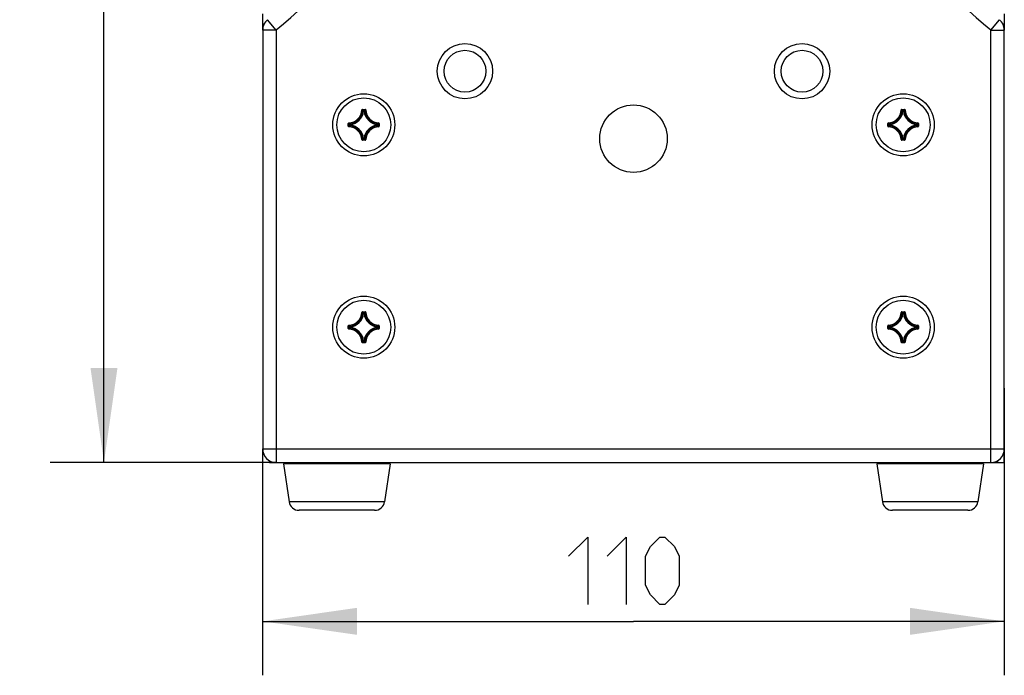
# Model space of a CAD drawing. Header units: millimetres. Extents: x 0 to 420, y 0 to 297.
# Tile 45 of 50: x 334 to 371, y 178 to 202. Entities that reach past the tile are written whole.
import ezdxf

# ---------------------------------------------------------------- set-up
doc = ezdxf.new("R2010")
doc.units = ezdxf.units.MM
doc.header["$LTSCALE"] = 23.1
doc.layers.get('0').update_dxf_attribs({"linetype": 'CONTINUOUS'})
doc.layers.add('AXES', color=7, linetype='CONTINUOUS')
doc.layers.add('DIM_PILOTEES', color=7, linetype='CONTINUOUS')
doc.styles.get("Standard").update_dxf_attribs({"font": 'txt', "width": 0.7})
doc.dimstyles.new('DIMSTYLE_6', dxfattribs={"dimtxt": 2.5, "dimasz": 3.5, "dimexe": 2, "dimexo": 0, "dimtad": 1, "dimlfac": 4, "dimdsep": 46, "dimtxsty": 'Standard', "dimblk": '_FILLED', "dimblk1": '_FILLED', "dimblk2": '_FILLED', "dimcen": 0.09, "dimazin": 2, "dimtp": 0.5, "dimtm": 0.5, "dimtfac": 1, "dimtofl": 0, "dimtmove": 0, "dimatfit": 3, "dimldrblk": '_FILLED', "dimfxl": 0, "dimtolj": 1, "dimarcsym": 0})
doc.dimstyles.new('DIMSTYLE_7', dxfattribs={"dimtxt": 2.5, "dimasz": 3.5, "dimexe": 2, "dimexo": 0, "dimtad": 1, "dimlfac": 4, "dimdsep": 46, "dimtxsty": 'Standard', "dimblk": '_FILLED', "dimblk1": '_FILLED', "dimblk2": '_FILLED', "dimcen": 0.09, "dimazin": 2, "dimtp": 0.3, "dimtm": 0.3, "dimtfac": 1, "dimtofl": 0, "dimtmove": 0, "dimatfit": 3, "dimldrblk": '_FILLED', "dimfxl": 0, "dimtolj": 1, "dimarcsym": 0})

# ---------------------------------------------------------------- blocks, each defined once
blk = doc.blocks.new('_FILLED')
at = {"color": 0, "linetype": 'ByBlock'}
blk.add_solid([(0, 0), (-1, 0.143), (-1, -0.143)], dxfattribs=at)
blk = doc.blocks.new('*D8')
at = {"layer": 'DIM_PILOTEES', "color": 2, "linetype": 'Continuous'}
for p, q in [((357.229, 225.248), (335.595, 225.248)), ((337.595, 225.248), (337.595, 205.498)), ((337.595, 185.748), (337.595, 205.498)), ((343.979, 185.748), (335.595, 185.748))]:
    blk.add_line(p, q, dxfattribs=at)
at = {"layer": 'DIM_PILOTEES', "color": 2, "linetype": 'Continuous', "xscale": 3.5, "yscale": 3.5, "zscale": 3.5}
for p, rotation in [((337.595, 225.248), 90), ((337.595, 185.748), 270)]:
    blk.add_blockref('_FILLED', p, dxfattribs=dict(at, rotation=rotation))
at = {"layer": 'DIM_PILOTEES', "color": 2, "linetype": 'Continuous', "insert": (334.47, 205.765), "char_height": 2.5, "width": 7.76786, "attachment_point": 2, "rotation": 90, "line_spacing_factor": 0.9}
blk.add_mtext('{\\ftxt;\\W0.0001;\\H0.0001;\\~}{\\ftxt;\\W2.0714285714;\\H2.5; }{\\ftxt;\\W0.0001;\\H0.0001;\\~}', dxfattribs=at)
blk = doc.blocks.new('*D9')
at = {"layer": 'DIM_PILOTEES', "color": 2, "linetype": 'Continuous'}
for p, q in [((370.979, 188.498), (370.979, 177.858)), ((343.479, 186.248), (343.479, 177.858)), ((343.479, 179.858), (357.229, 179.858)), ((370.979, 179.858), (357.229, 179.858))]:
    blk.add_line(p, q, dxfattribs=at)
at = {"layer": 'DIM_PILOTEES', "color": 2, "linetype": 'Continuous', "xscale": 3.5, "yscale": 3.5, "zscale": 3.5, "rotation": 180}
blk.add_blockref('_FILLED', (343.479, 179.858), dxfattribs=at)
at = {"layer": 'DIM_PILOTEES', "color": 2, "linetype": 'Continuous', "xscale": 3.5, "yscale": 3.5, "zscale": 3.5}
blk.add_blockref('_FILLED', (370.979, 179.858), dxfattribs=at)
at = {"layer": 'DIM_PILOTEES', "color": 2, "linetype": 'Continuous', "insert": (357.229, 182.983), "char_height": 2.5, "width": 7.23214, "attachment_point": 2, "line_spacing_factor": 0.9}
blk.add_mtext('{\\ftxt;\\W0.0001;\\H0.0001;\\~}{\\ftxt;\\W1.9285714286;\\H2.5; }{\\ftxt;\\W0.0001;\\H0.0001;\\~}', dxfattribs=at)

msp = doc.modelspace()

# ---------------------------------------------------------------- linework, layer by layer
at = {"color": 3, "linetype": 'Continuous'}
for p, q in [((343.4794, 201.7743), (343.4794, 202.3726)), ((370.9794, 202.3726), (370.9794, 201.7743))]:
    msp.add_line(p, q, dxfattribs=at)
at = {"color": 7, "linetype": 'Continuous'}
for p, q in [((343.9794, 201.7743), (343.6564, 202.156)), ((370.4794, 201.7743), (370.8024, 202.156)), ((343.9794, 201.7743), (343.4794, 201.7743)), ((343.4794, 201.7743), (343.4794, 186.2476)), ((343.9794, 201.7743), (343.9794, 185.7476)), ((370.4794, 201.7743), (370.9794, 201.7743)), ((370.4794, 185.7476), (370.4794, 201.7743)), ((370.9794, 185.7476), (370.9794, 201.7743)), ((347.1553, 198.8098), (347.1677, 198.8094)), ((347.1802, 198.834), (347.2786, 198.834)), ((347.1802, 198.834), (347.1802, 198.8216)), ((347.1802, 198.8216), (347.2786, 198.8216)), ((347.1941, 198.7823), (347.207, 198.7686)), ((347.1941, 198.7823), (347.207, 198.7686)), ((347.2193, 198.7674), (347.207, 198.7686)), ((347.2156, 198.784), (347.2193, 198.7798)), ((347.2193, 198.7798), (347.2395, 198.7798)), ((347.2193, 198.7674), (347.2193, 198.7798)), ((347.2194, 198.7674), (347.2394, 198.7674)), ((347.2432, 198.784), (347.2395, 198.7798)), ((347.2395, 198.7674), (347.2395, 198.7798)), ((347.2395, 198.7674), (347.2518, 198.7686)), ((347.2647, 198.7823), (347.2518, 198.7686)), ((347.2647, 198.7823), (347.2518, 198.7686)), ((347.2786, 198.834), (347.2786, 198.8216)), ((347.3035, 198.8098), (347.2911, 198.8094)), ((367.1553, 198.8098), (367.1677, 198.8094)), ((367.1802, 198.834), (367.2786, 198.834)), ((367.1802, 198.834), (367.1802, 198.8216)), ((367.1802, 198.8216), (367.2786, 198.8216)), ((367.1941, 198.7823), (367.207, 198.7686)), ((367.1941, 198.7823), (367.207, 198.7686)), ((367.2193, 198.7674), (367.207, 198.7686)), ((367.2156, 198.784), (367.2193, 198.7798)), ((367.2193, 198.7798), (367.2395, 198.7798)), ((367.2193, 198.7674), (367.2193, 198.7798)), ((367.2194, 198.7674), (367.2394, 198.7674)), ((367.2432, 198.784), (367.2395, 198.7798)), ((367.2395, 198.7674), (367.2395, 198.7798)), ((367.2395, 198.7674), (367.2518, 198.7686)), ((367.2647, 198.7823), (367.2518, 198.7686)), ((367.2647, 198.7823), (367.2518, 198.7686)), ((367.2786, 198.834), (367.2786, 198.8216)), ((367.3035, 198.8098), (367.2911, 198.8094)), ((346.6554, 198.3093), (346.6679, 198.3093)), ((346.6554, 198.2108), (346.6554, 198.3093)), ((346.6679, 198.2108), (346.6679, 198.3093)), ((346.6797, 198.3342), (346.68, 198.3217)), ((346.7055, 198.2739), (346.7096, 198.2701)), ((346.7055, 198.2462), (346.7096, 198.25)), ((346.7072, 198.2953), (346.7209, 198.2825)), ((346.7072, 198.2953), (346.7209, 198.2825)), ((346.7221, 198.2701), (346.7096, 198.2701)), ((346.7096, 198.25), (346.7096, 198.2701)), ((346.7221, 198.25), (346.7096, 198.25)), ((346.7221, 198.2701), (346.7209, 198.2825)), ((346.7221, 198.25), (346.7209, 198.2376)), ((346.7221, 198.2501), (346.7221, 198.2701)), ((347.7367, 198.2701), (347.7379, 198.2825)), ((347.7367, 198.2701), (347.7492, 198.2701)), ((347.7367, 198.2701), (347.7367, 198.2501)), ((347.7367, 198.25), (347.7492, 198.25)), ((347.7367, 198.25), (347.7379, 198.2376)), ((347.7516, 198.2953), (347.7379, 198.2825)), ((347.7516, 198.2953), (347.7379, 198.2825)), ((347.7533, 198.2739), (347.7492, 198.2701)), ((347.7492, 198.2701), (347.7492, 198.25)), ((347.7533, 198.2462), (347.7492, 198.25)), ((347.7791, 198.3342), (347.7788, 198.3217)), ((347.8034, 198.3093), (347.7909, 198.3093)), ((347.7909, 198.3093), (347.7909, 198.2108)), ((347.8034, 198.3093), (347.8034, 198.2108)), ((366.6554, 198.3093), (366.6679, 198.3093)), ((366.6554, 198.2108), (366.6554, 198.3093)), ((366.6679, 198.2108), (366.6679, 198.3093)), ((366.6797, 198.3342), (366.68, 198.3217)), ((366.7055, 198.2739), (366.7096, 198.2701)), ((366.7055, 198.2462), (366.7096, 198.25)), ((366.7072, 198.2953), (366.7209, 198.2825)), ((366.7072, 198.2953), (366.7209, 198.2825)), ((366.7221, 198.2701), (366.7096, 198.2701)), ((366.7096, 198.25), (366.7096, 198.2701)), ((366.7221, 198.25), (366.7096, 198.25)), ((366.7221, 198.2701), (366.7209, 198.2825)), ((366.7221, 198.25), (366.7209, 198.2376)), ((366.7221, 198.2501), (366.7221, 198.2701)), ((367.7367, 198.2701), (367.7379, 198.2825)), ((367.7367, 198.2701), (367.7492, 198.2701)), ((367.7367, 198.2701), (367.7367, 198.2501)), ((367.7367, 198.25), (367.7492, 198.25)), ((367.7367, 198.25), (367.7379, 198.2376)), ((367.7516, 198.2953), (367.7379, 198.2825)), ((367.7516, 198.2953), (367.7379, 198.2825)), ((367.7533, 198.2739), (367.7492, 198.2701)), ((367.7492, 198.2701), (367.7492, 198.25)), ((367.7533, 198.2462), (367.7492, 198.25)), ((367.7791, 198.3342), (367.7788, 198.3217)), ((367.8034, 198.3093), (367.7909, 198.3093)), ((367.7909, 198.3093), (367.7909, 198.2108)), ((367.8034, 198.3093), (367.8034, 198.2108)), ((346.6554, 198.2108), (346.6679, 198.2108)), ((346.6797, 198.1859), (346.68, 198.1984)), ((346.7072, 198.2248), (346.7209, 198.2376)), ((346.7072, 198.2248), (346.7209, 198.2376)), ((347.7516, 198.2248), (347.7379, 198.2376)), ((347.7516, 198.2248), (347.7379, 198.2376)), ((347.7791, 198.1859), (347.7788, 198.1984)), ((347.8034, 198.2108), (347.7909, 198.2108)), ((366.6554, 198.2108), (366.6679, 198.2108)), ((366.6797, 198.1859), (366.68, 198.1984)), ((366.7072, 198.2248), (366.7209, 198.2376)), ((366.7072, 198.2248), (366.7209, 198.2376)), ((367.7516, 198.2248), (367.7379, 198.2376)), ((367.7516, 198.2248), (367.7379, 198.2376)), ((367.7791, 198.1859), (367.7788, 198.1984)), ((367.8034, 198.2108), (367.7909, 198.2108)), ((347.1553, 197.7104), (347.1677, 197.7107)), ((347.2786, 197.6986), (347.1802, 197.6986)), ((347.1802, 197.6861), (347.1802, 197.6986)), ((347.2786, 197.6861), (347.1802, 197.6861)), ((347.1941, 197.7378), (347.207, 197.7515)), ((347.1941, 197.7378), (347.207, 197.7515)), ((347.2193, 197.7528), (347.207, 197.7515)), ((347.2156, 197.7362), (347.2193, 197.7403)), ((347.2193, 197.7528), (347.2193, 197.7403)), ((347.2395, 197.7403), (347.2193, 197.7403)), ((347.2394, 197.7528), (347.2194, 197.7528)), ((347.2395, 197.7528), (347.2518, 197.7515)), ((347.2395, 197.7528), (347.2395, 197.7403)), ((347.2432, 197.7362), (347.2395, 197.7403)), ((347.2647, 197.7378), (347.2518, 197.7515)), ((347.2647, 197.7378), (347.2518, 197.7515)), ((347.2786, 197.6861), (347.2786, 197.6986)), ((347.3035, 197.7104), (347.2911, 197.7107)), ((367.1553, 197.7104), (367.1677, 197.7107)), ((367.2786, 197.6986), (367.1802, 197.6986)), ((367.1802, 197.6861), (367.1802, 197.6986)), ((367.2786, 197.6861), (367.1802, 197.6861)), ((367.1941, 197.7378), (367.207, 197.7515)), ((367.1941, 197.7378), (367.207, 197.7515)), ((367.2193, 197.7528), (367.207, 197.7515)), ((367.2156, 197.7362), (367.2193, 197.7403)), ((367.2193, 197.7528), (367.2193, 197.7403)), ((367.2395, 197.7403), (367.2193, 197.7403)), ((367.2394, 197.7528), (367.2194, 197.7528)), ((367.2395, 197.7528), (367.2518, 197.7515)), ((367.2395, 197.7528), (367.2395, 197.7403)), ((367.2432, 197.7362), (367.2395, 197.7403)), ((367.2647, 197.7378), (367.2518, 197.7515)), ((367.2647, 197.7378), (367.2518, 197.7515)), ((367.2786, 197.6861), (367.2786, 197.6986)), ((367.3035, 197.7104), (367.2911, 197.7107)), ((347.1802, 191.334), (347.2786, 191.334)), ((347.1802, 191.334), (347.1802, 191.3216)), ((347.1802, 191.3216), (347.2786, 191.3216)), ((347.2786, 191.334), (347.2786, 191.3216)), ((367.1802, 191.334), (367.2786, 191.334)), ((367.1802, 191.334), (367.1802, 191.3216)), ((367.1802, 191.3216), (367.2786, 191.3216)), ((367.2786, 191.334), (367.2786, 191.3216)), ((347.1553, 191.3098), (347.1677, 191.3094)), ((347.1941, 191.2823), (347.207, 191.2686)), ((347.1941, 191.2823), (347.207, 191.2686)), ((347.2193, 191.2674), (347.207, 191.2686)), ((347.2156, 191.284), (347.2193, 191.2798)), ((347.2193, 191.2798), (347.2395, 191.2798)), ((347.2193, 191.2674), (347.2193, 191.2798)), ((347.2194, 191.2674), (347.2394, 191.2674)), ((347.2432, 191.284), (347.2395, 191.2798)), ((347.2395, 191.2674), (347.2395, 191.2798)), ((347.2395, 191.2674), (347.2518, 191.2686)), ((347.2647, 191.2823), (347.2518, 191.2686)), ((347.2647, 191.2823), (347.2518, 191.2686)), ((347.3035, 191.3098), (347.2911, 191.3094)), ((367.1553, 191.3098), (367.1677, 191.3094)), ((367.1941, 191.2823), (367.207, 191.2686)), ((367.1941, 191.2823), (367.207, 191.2686)), ((367.2193, 191.2674), (367.207, 191.2686)), ((367.2156, 191.284), (367.2193, 191.2798)), ((367.2156, 191.284), (367.2193, 191.2798)), ((367.2193, 191.2798), (367.2395, 191.2798)), ((367.2193, 191.2674), (367.2193, 191.2798)), ((367.2194, 191.2674), (367.2394, 191.2674)), ((367.2432, 191.284), (367.2395, 191.2798)), ((367.2395, 191.2674), (367.2395, 191.2798)), ((367.2395, 191.2674), (367.2518, 191.2686)), ((367.2647, 191.2823), (367.2518, 191.2686)), ((367.2647, 191.2823), (367.2518, 191.2686)), ((367.3035, 191.3098), (367.2911, 191.3094)), ((346.6554, 190.8093), (346.6679, 190.8093)), ((346.6554, 190.7108), (346.6554, 190.8093)), ((346.6554, 190.7108), (346.6679, 190.7108)), ((346.6679, 190.7108), (346.6679, 190.8093)), ((346.6797, 190.8342), (346.68, 190.8217)), ((346.6797, 190.6859), (346.68, 190.6984)), ((346.7055, 190.7739), (346.7096, 190.7701)), ((346.7055, 190.7462), (346.7096, 190.75)), ((346.7072, 190.7953), (346.7209, 190.7825)), ((346.7072, 190.7953), (346.7209, 190.7825)), ((346.7072, 190.7248), (346.7209, 190.7376)), ((346.7072, 190.7248), (346.7209, 190.7376)), ((346.7221, 190.7701), (346.7096, 190.7701)), ((346.7096, 190.75), (346.7096, 190.7701)), ((346.7221, 190.75), (346.7096, 190.75)), ((346.7221, 190.7701), (346.7209, 190.7825)), ((346.7221, 190.75), (346.7209, 190.7376)), ((346.7221, 190.7501), (346.7221, 190.7701)), ((347.7367, 190.7701), (347.7379, 190.7825)), ((347.7367, 190.7701), (347.7492, 190.7701)), ((347.7367, 190.7701), (347.7367, 190.7501)), ((347.7367, 190.75), (347.7492, 190.75)), ((347.7367, 190.75), (347.7379, 190.7376)), ((347.7516, 190.7953), (347.7379, 190.7825)), ((347.7516, 190.7953), (347.7379, 190.7825)), ((347.7516, 190.7248), (347.7379, 190.7376)), ((347.7516, 190.7248), (347.7379, 190.7376)), ((347.7533, 190.7739), (347.7492, 190.7701)), ((347.7492, 190.7701), (347.7492, 190.75)), ((347.7533, 190.7462), (347.7492, 190.75)), ((347.7791, 190.8342), (347.7788, 190.8217)), ((347.7791, 190.6859), (347.7788, 190.6984)), ((347.8034, 190.8093), (347.7909, 190.8093)), ((347.7909, 190.8093), (347.7909, 190.7108)), ((347.8034, 190.7108), (347.7909, 190.7108)), ((347.8034, 190.8093), (347.8034, 190.7108)), ((366.6554, 190.8093), (366.6679, 190.8093)), ((366.6554, 190.7108), (366.6554, 190.8093)), ((366.6554, 190.7108), (366.6679, 190.7108)), ((366.6679, 190.7108), (366.6679, 190.8093)), ((366.6797, 190.8342), (366.68, 190.8217)), ((366.6797, 190.6859), (366.68, 190.6984)), ((366.7055, 190.7739), (366.7096, 190.7701)), ((366.7055, 190.7462), (366.7096, 190.75)), ((366.7072, 190.7953), (366.7209, 190.7825)), ((366.7072, 190.7953), (366.7209, 190.7825)), ((366.7072, 190.7248), (366.7209, 190.7376)), ((366.7072, 190.7248), (366.7209, 190.7376)), ((366.7221, 190.7701), (366.7096, 190.7701)), ((366.7096, 190.75), (366.7096, 190.7701)), ((366.7221, 190.75), (366.7096, 190.75)), ((366.7221, 190.7701), (366.7209, 190.7825)), ((366.7221, 190.75), (366.7209, 190.7376)), ((366.7221, 190.7501), (366.7221, 190.7701)), ((367.7367, 190.7701), (367.7379, 190.7825)), ((367.7367, 190.7701), (367.7492, 190.7701)), ((367.7367, 190.7701), (367.7367, 190.7501)), ((367.7367, 190.75), (367.7492, 190.75)), ((367.7367, 190.75), (367.7379, 190.7376)), ((367.7516, 190.7953), (367.7379, 190.7825)), ((367.7516, 190.7953), (367.7379, 190.7825)), ((367.7516, 190.7248), (367.7379, 190.7376)), ((367.7516, 190.7248), (367.7379, 190.7376)), ((367.7533, 190.7739), (367.7492, 190.7701)), ((367.7492, 190.7701), (367.7492, 190.75)), ((367.7533, 190.7462), (367.7492, 190.75)), ((367.7791, 190.8342), (367.7788, 190.8217)), ((367.7791, 190.6859), (367.7788, 190.6984)), ((367.8034, 190.8093), (367.7909, 190.8093)), ((367.7909, 190.8093), (367.7909, 190.7108)), ((367.8034, 190.7108), (367.7909, 190.7108)), ((367.8034, 190.8093), (367.8034, 190.7108)), ((347.1941, 190.2378), (347.207, 190.2515)), ((347.1941, 190.2378), (347.207, 190.2515)), ((347.2193, 190.2528), (347.207, 190.2515)), ((347.2156, 190.2362), (347.2193, 190.2403)), ((347.2193, 190.2528), (347.2193, 190.2403)), ((347.2395, 190.2403), (347.2193, 190.2403)), ((347.2394, 190.2528), (347.2194, 190.2528)), ((347.2395, 190.2528), (347.2518, 190.2515)), ((347.2395, 190.2528), (347.2395, 190.2403)), ((347.2432, 190.2362), (347.2395, 190.2403)), ((347.2647, 190.2378), (347.2518, 190.2515)), ((347.2647, 190.2378), (347.2518, 190.2515)), ((367.1941, 190.2378), (367.207, 190.2515)), ((367.1941, 190.2378), (367.207, 190.2515)), ((367.2193, 190.2528), (367.207, 190.2515)), ((367.2156, 190.2362), (367.2193, 190.2403)), ((367.2193, 190.2528), (367.2193, 190.2403)), ((367.2395, 190.2403), (367.2193, 190.2403)), ((367.2394, 190.2528), (367.2194, 190.2528)), ((367.2395, 190.2528), (367.2518, 190.2515)), ((367.2395, 190.2528), (367.2395, 190.2403)), ((367.2432, 190.2362), (367.2395, 190.2403)), ((367.2647, 190.2378), (367.2518, 190.2515)), ((367.2647, 190.2378), (367.2518, 190.2515)), ((347.1553, 190.2104), (347.1677, 190.2107)), ((347.2786, 190.1986), (347.1802, 190.1986)), ((347.1802, 190.1861), (347.1802, 190.1986)), ((347.2786, 190.1861), (347.1802, 190.1861)), ((347.2786, 190.1861), (347.2786, 190.1986)), ((347.3035, 190.2104), (347.2911, 190.2107)), ((367.1553, 190.2104), (367.1677, 190.2107)), ((367.2786, 190.1986), (367.1802, 190.1986)), ((367.1802, 190.1861), (367.1802, 190.1986)), ((367.2786, 190.1861), (367.1802, 190.1861)), ((367.2786, 190.1861), (367.2786, 190.1986)), ((367.3035, 190.2104), (367.2911, 190.2107)), ((343.4794, 186.2476), (370.9794, 186.2476)), ((343.7294, 185.7476), (343.7294, 185.8162)), ((343.7294, 185.7476), (370.9794, 185.7476)), ((348.2084, 185.6903), (344.2504, 185.6903)), ((344.2504, 185.6903), (344.4571, 184.2927)), ((348.2084, 185.6903), (348.0017, 184.2927)), ((370.2084, 185.6903), (366.2504, 185.6903)), ((366.2504, 185.6903), (366.4571, 184.2927)), ((370.2084, 185.6903), (370.0017, 184.2927)), ((370.7294, 185.8162), (370.7294, 185.7476)), ((348.0017, 184.2927), (344.4571, 184.2927)), ((370.0017, 184.2927), (366.4571, 184.2927)), ((347.6308, 183.9726), (344.828, 183.9726)), ((369.6308, 183.9726), (366.828, 183.9726))]:
    msp.add_line(p, q, dxfattribs=at)
for centre, radius in [((350.9794, 200.2476), 1.025), ((363.4794, 200.2476), 1.025), ((350.9794, 200.2476), 0.775), ((363.4794, 200.2476), 0.775), ((347.2294, 198.2601), 1.15), ((367.2294, 198.2601), 1.15), ((347.2294, 190.7601), 1.15), ((367.2294, 190.7601), 1.15)]:
    msp.add_circle(centre, radius, dxfattribs=at)
at = {"color": 4, "linetype": 'Continuous'}
msp.add_circle((357.2294, 197.7476), 1.25, dxfattribs=at)
at = {"color": 7, "linetype": 'Continuous'}
for centre, radius, start, end in [((314.6694, 236.4127), 45.375, 310.23697, 324.56289), ((399.7894, 236.4127), 45.375, 215.43711, 229.76303), ((343.9794, 201.7743), 0.5, 130.23697, 180), ((370.4794, 201.7743), 0.5, 0, 49.76303), ((346.6669, 198.8226), 0.4885, 271.50113, 358.49886), ((346.6669, 198.8226), 0.501, 271.50106, 358.49893), ((346.6669, 198.8226), 0.5427, 275.70588, 354.29411), ((346.6669, 198.8226), 0.5552, 275.70548, 354.29471), ((347.1802, 198.8091), 0.0249, 89.95832, 178.48077), ((346.1303, 197.7739), 1.4658, 43.46551, 44.94609), ((346.0782, 197.7484), 1.5382, 42.31765, 44.24104), ((347.2194, 198.7673), 0.0126, 90.46116, 173.833), ((347.7919, 198.8226), 0.5552, 185.70547, 264.2947), ((348.3806, 197.7484), 1.5382, 135.75894, 137.68238), ((347.7919, 198.8226), 0.5427, 185.70588, 264.29411), ((348.3286, 197.7739), 1.4659, 135.05398, 136.53451), ((347.7919, 198.8226), 0.501, 181.50106, 268.49893), ((347.7919, 198.8226), 0.4885, 181.50113, 268.49886), ((366.6669, 198.8226), 0.4885, 271.50113, 358.49886), ((366.6669, 198.8226), 0.501, 271.50106, 358.49893), ((366.6669, 198.8226), 0.5427, 275.70588, 354.29411), ((366.6669, 198.8226), 0.5552, 275.70548, 354.29471), ((367.1802, 198.8091), 0.0249, 89.95832, 178.48077), ((366.1303, 197.7739), 1.4658, 43.46551, 44.94609), ((366.0782, 197.7484), 1.5382, 42.31765, 44.24104), ((367.2194, 198.7673), 0.0126, 90.46116, 173.833), ((367.7919, 198.8226), 0.5552, 185.70547, 264.2947), ((368.3806, 197.7484), 1.5382, 135.75894, 137.68238), ((367.7919, 198.8226), 0.5427, 185.70588, 264.29411), ((368.3286, 197.7739), 1.4659, 135.05398, 136.53451), ((367.7919, 198.8226), 0.501, 181.50106, 268.49893), ((367.7919, 198.8226), 0.4885, 181.50113, 268.49886), ((346.6803, 198.3093), 0.0249, 91.44371, 180.0726), ((347.741, 199.4112), 1.5382, 225.75894, 227.68234), ((347.7156, 199.3592), 1.4659, 225.05398, 226.53442), ((346.7222, 198.27), 0.0126, 96.167, 179.53884), ((346.6669, 197.6976), 0.5552, 5.70548, 84.29471), ((347.7919, 197.6976), 0.5552, 95.70542, 174.29463), ((346.7433, 199.3592), 1.4658, 313.46557, 314.94609), ((346.7177, 199.4113), 1.5382, 312.31767, 314.24104), ((347.7784, 198.3093), 0.0249, 359.96099, 88.4742), ((366.6803, 198.3093), 0.0249, 91.44371, 180.0726), ((367.741, 199.4112), 1.5382, 225.75894, 227.68234), ((367.7156, 199.3592), 1.4659, 225.05398, 226.53442), ((366.7222, 198.27), 0.0126, 96.167, 179.53884), ((366.6669, 197.6976), 0.5552, 5.70548, 84.29471), ((367.7919, 197.6976), 0.5552, 95.70542, 174.29463), ((366.7433, 199.3592), 1.4658, 313.46557, 314.94609), ((366.7177, 199.4113), 1.5382, 312.31767, 314.24104), ((367.7784, 198.3093), 0.0249, 359.96099, 88.4742), ((346.6804, 198.2108), 0.0249, 179.96244, 268.4707), ((347.7411, 197.1089), 1.5382, 132.31767, 134.24104), ((346.6669, 197.6976), 0.4885, 1.50113, 88.49886), ((347.7155, 197.1609), 1.4658, 133.46557, 134.94609), ((346.6669, 197.6976), 0.501, 1.50106, 88.49893), ((346.6669, 197.6976), 0.5427, 5.70588, 84.29411), ((347.7919, 197.6976), 0.5427, 95.70589, 174.29411), ((347.7919, 197.6976), 0.501, 91.50107, 178.49893), ((347.7919, 197.6976), 0.4885, 91.50114, 178.49887), ((346.7433, 197.1609), 1.4658, 45.05391, 46.53441), ((346.7177, 197.1089), 1.5382, 45.75896, 47.68233), ((347.7784, 198.2108), 0.0249, 271.5305, 0.03704), ((366.6804, 198.2108), 0.0249, 179.96244, 268.4707), ((367.7411, 197.1089), 1.5382, 132.31767, 134.24104), ((366.6669, 197.6976), 0.4885, 1.50113, 88.49886), ((367.7155, 197.1609), 1.4658, 133.46557, 134.94609), ((366.6669, 197.6976), 0.501, 1.50106, 88.49893), ((366.6669, 197.6976), 0.5427, 5.70588, 84.29411), ((367.7919, 197.6976), 0.5427, 95.70589, 174.29411), ((367.7919, 197.6976), 0.501, 91.50107, 178.49893), ((367.7919, 197.6976), 0.4885, 91.50114, 178.49887), ((366.7433, 197.1609), 1.4658, 45.05391, 46.53441), ((366.7177, 197.1089), 1.5382, 45.75896, 47.68233), ((367.7784, 198.2108), 0.0249, 271.5305, 0.03704), ((347.1802, 197.711), 0.0249, 181.50445, 270.04778), ((346.1302, 198.7462), 1.4659, 315.05398, 316.53451), ((346.0782, 198.7717), 1.5382, 315.75894, 317.68238), ((348.3806, 198.7717), 1.5382, 222.31765, 224.24104), ((348.3285, 198.7462), 1.4658, 223.46551, 224.94609), ((347.2787, 197.711), 0.0249, 269.93769, 358.53103), ((367.1802, 197.711), 0.0249, 181.50445, 270.04778), ((366.1302, 198.7462), 1.4659, 315.05398, 316.53451), ((366.0782, 198.7717), 1.5382, 315.75894, 317.68238), ((368.3806, 198.7717), 1.5382, 222.31765, 224.24104), ((368.3285, 198.7462), 1.4658, 223.46551, 224.94609), ((367.2787, 197.711), 0.0249, 269.93769, 358.53103), ((347.1802, 191.3091), 0.0249, 89.95832, 178.48077), ((346.0782, 190.2484), 1.5382, 42.31765, 44.24104), ((348.3806, 190.2484), 1.5382, 135.75894, 137.68238), ((367.1802, 191.3091), 0.0249, 89.95832, 178.48077), ((366.0782, 190.2484), 1.5382, 42.31765, 44.24104), ((368.3806, 190.2484), 1.5382, 135.75894, 137.68238), ((346.6669, 191.3226), 0.4885, 271.50113, 358.49886), ((346.6669, 191.3226), 0.501, 271.50106, 358.49893), ((346.6669, 191.3226), 0.5427, 275.70588, 354.29411), ((346.6669, 191.3226), 0.5552, 275.70548, 354.29471), ((346.1303, 190.2739), 1.4658, 43.46551, 44.94609), ((347.2194, 191.2673), 0.0126, 90.46116, 173.833), ((347.7919, 191.3226), 0.5552, 185.70547, 264.2947), ((347.7919, 191.3226), 0.5427, 185.70588, 264.29411), ((348.3286, 190.2739), 1.4659, 135.05398, 136.53451), ((347.7919, 191.3226), 0.501, 181.50106, 268.49893), ((347.7919, 191.3226), 0.4885, 181.50113, 268.49886), ((366.6669, 191.3226), 0.4885, 271.50113, 358.49886), ((366.6669, 191.3226), 0.501, 271.50106, 358.49893), ((366.6669, 191.3226), 0.5427, 275.70588, 354.29411), ((366.6669, 191.3226), 0.5552, 275.70548, 354.29471), ((366.1303, 190.2739), 1.4658, 43.46551, 44.94609), ((367.2194, 191.2673), 0.0126, 90.46116, 173.833), ((367.7919, 191.3226), 0.5552, 185.70547, 264.2947), ((367.7919, 191.3226), 0.5427, 185.70588, 264.29411), ((368.3286, 190.2739), 1.4659, 135.05398, 136.53451), ((367.7919, 191.3226), 0.501, 181.50106, 268.49893), ((367.7919, 191.3226), 0.4885, 181.50113, 268.49886), ((346.6803, 190.8093), 0.0249, 91.44371, 180.0726), ((346.6804, 190.7108), 0.0249, 179.96244, 268.4707), ((347.741, 191.9112), 1.5382, 225.75894, 227.68234), ((347.7411, 189.6089), 1.5382, 132.31767, 134.24104), ((346.6669, 190.1976), 0.4885, 1.50113, 88.49886), ((347.7156, 191.8592), 1.4659, 225.05398, 226.53442), ((347.7155, 189.6609), 1.4658, 133.46557, 134.94609), ((346.6669, 190.1976), 0.501, 1.50106, 88.49893), ((346.7222, 190.77), 0.0126, 96.167, 179.53884), ((346.6669, 190.1976), 0.5427, 5.70588, 84.29411), ((346.6669, 190.1976), 0.5552, 5.70548, 84.29471), ((347.7919, 190.1976), 0.5552, 95.70542, 174.29463), ((347.7919, 190.1976), 0.5427, 95.70589, 174.29411), ((347.7919, 190.1976), 0.501, 91.50107, 178.49893), ((347.7919, 190.1976), 0.4885, 91.50114, 178.49887), ((346.7433, 191.8592), 1.4658, 313.46557, 314.94609), ((346.7433, 189.6609), 1.4658, 45.05391, 46.53441), ((346.7177, 191.9113), 1.5382, 312.31767, 314.24104), ((346.7177, 189.6089), 1.5382, 45.75896, 47.68233), ((347.7784, 190.8093), 0.0249, 359.96099, 88.4742), ((347.7784, 190.7108), 0.0249, 271.5305, 0.03704), ((366.6803, 190.8093), 0.0249, 91.44371, 180.0726), ((366.6804, 190.7108), 0.0249, 179.96244, 268.4707), ((367.741, 191.9112), 1.5382, 225.75894, 227.68234), ((367.7411, 189.6089), 1.5382, 132.31767, 134.24104), ((366.6669, 190.1976), 0.4885, 1.50113, 88.49886), ((367.7156, 191.8592), 1.4659, 225.05398, 226.53442), ((367.7155, 189.6609), 1.4658, 133.46557, 134.94609), ((366.6669, 190.1976), 0.501, 1.50106, 88.49893), ((366.7222, 190.77), 0.0126, 96.167, 179.53884), ((366.6669, 190.1976), 0.5427, 5.70588, 84.29411), ((366.6669, 190.1976), 0.5552, 5.70548, 84.29471), ((367.7919, 190.1976), 0.5552, 95.70542, 174.29463), ((367.7919, 190.1976), 0.5427, 95.70589, 174.29411), ((367.7919, 190.1976), 0.501, 91.50107, 178.49893), ((367.7919, 190.1976), 0.4885, 91.50114, 178.49887), ((366.7433, 191.8592), 1.4658, 313.46557, 314.94609), ((366.7433, 189.6609), 1.4658, 45.05391, 46.53441), ((366.7177, 191.9113), 1.5382, 312.31767, 314.24104), ((366.7177, 189.6089), 1.5382, 45.75896, 47.68233), ((367.7784, 190.8093), 0.0249, 359.96099, 88.4742), ((367.7784, 190.7108), 0.0249, 271.5305, 0.03704), ((346.1302, 191.2462), 1.4659, 315.05398, 316.53451), ((346.0782, 191.2717), 1.5382, 315.75894, 317.68238), ((348.3806, 191.2717), 1.5382, 222.31765, 224.24104), ((348.3285, 191.2462), 1.4658, 223.46551, 224.94609), ((366.1302, 191.2462), 1.4659, 315.05398, 316.53451), ((366.0782, 191.2717), 1.5382, 315.75894, 317.68238), ((368.3806, 191.2717), 1.5382, 222.31765, 224.24104), ((368.3285, 191.2462), 1.4658, 223.46551, 224.94609), ((347.1802, 190.211), 0.0249, 181.50445, 270.04778), ((347.2787, 190.211), 0.0249, 269.93769, 358.53103), ((367.1802, 190.211), 0.0249, 181.50445, 270.04778), ((367.2787, 190.211), 0.0249, 269.93769, 358.53103), ((343.9794, 186.2476), 0.5, 180, 270), ((370.4794, 186.2476), 0.5, 270, 360), ((344.828, 184.3476), 0.375, 188.41235, 270), ((347.6308, 184.3476), 0.375, 270, 351.58765), ((366.828, 184.3476), 0.375, 188.41235, 270), ((369.6308, 184.3476), 0.375, 270, 351.58765)]:
    msp.add_arc(centre, radius, start, end, dxfattribs=at)
for points, knots in [([(347.1677, 198.8094), (347.1678, 198.8126), (347.1705, 198.8191), (347.177, 198.8216), (347.1802, 198.8216)], [0, 0, 0, 0, 0.5000036, 1, 1, 1, 1]), ([(347.2395, 198.7798), (347.2424, 198.7798), (347.2486, 198.7775), (347.2515, 198.7716), (347.2518, 198.7686)], [0, 0, 0, 0, 0.4999439, 1, 1, 1, 1]), ([(347.3035, 198.8098), (347.3034, 198.816), (347.2979, 198.8289), (347.2849, 198.834), (347.2786, 198.834)], [0, 0, 0, 0, 0.4999863, 1, 1, 1, 1]), ([(347.2786, 198.8216), (347.2818, 198.8216), (347.2883, 198.8191), (347.291, 198.8126), (347.2911, 198.8094)], [0, 0, 0, 0, 0.500004, 1, 1, 1, 1]), ([(367.1677, 198.8094), (367.1678, 198.8126), (367.1705, 198.8191), (367.177, 198.8216), (367.1802, 198.8216)], [0, 0, 0, 0, 0.5000036, 1, 1, 1, 1]), ([(367.2395, 198.7798), (367.2424, 198.7798), (367.2486, 198.7775), (367.2515, 198.7716), (367.2518, 198.7686)], [0, 0, 0, 0, 0.4999439, 1, 1, 1, 1]), ([(367.3035, 198.8098), (367.3034, 198.816), (367.2979, 198.8289), (367.2849, 198.834), (367.2786, 198.834)], [0, 0, 0, 0, 0.4999863, 1, 1, 1, 1]), ([(367.2786, 198.8216), (367.2818, 198.8216), (367.2883, 198.8191), (367.291, 198.8126), (367.2911, 198.8094)], [0, 0, 0, 0, 0.500004, 1, 1, 1, 1]), ([(346.6679, 198.3093), (346.6679, 198.3124), (346.6704, 198.319), (346.6769, 198.3217), (346.68, 198.3217)], [0, 0, 0, 0, 0.500004, 1, 1, 1, 1]), ([(346.7209, 198.2376), (346.7179, 198.2379), (346.712, 198.2409), (346.7097, 198.247), (346.7096, 198.25)], [0, 0, 0, 0, 0.5000561, 1, 1, 1, 1]), ([(347.7379, 198.2825), (347.7409, 198.2822), (347.7468, 198.2792), (347.7491, 198.2731), (347.7492, 198.2701)], [0, 0, 0, 0, 0.5000561, 1, 1, 1, 1]), ([(347.7492, 198.25), (347.7491, 198.247), (347.7468, 198.2409), (347.7409, 198.2379), (347.7379, 198.2376)], [0, 0, 0, 0, 0.4999439, 1, 1, 1, 1]), ([(347.7788, 198.3217), (347.7819, 198.3217), (347.7884, 198.319), (347.7909, 198.3124), (347.7909, 198.3093)], [0, 0, 0, 0, 0.5000036, 1, 1, 1, 1]), ([(366.6679, 198.3093), (366.6679, 198.3124), (366.6704, 198.319), (366.6769, 198.3217), (366.68, 198.3217)], [0, 0, 0, 0, 0.500004, 1, 1, 1, 1]), ([(366.7209, 198.2376), (366.7179, 198.2379), (366.712, 198.2409), (366.7097, 198.247), (366.7096, 198.25)], [0, 0, 0, 0, 0.5000561, 1, 1, 1, 1]), ([(367.7379, 198.2825), (367.7409, 198.2822), (367.7468, 198.2792), (367.7491, 198.2731), (367.7492, 198.2701)], [0, 0, 0, 0, 0.5000561, 1, 1, 1, 1]), ([(367.7492, 198.25), (367.7491, 198.247), (367.7468, 198.2409), (367.7409, 198.2379), (367.7379, 198.2376)], [0, 0, 0, 0, 0.4999439, 1, 1, 1, 1]), ([(367.7788, 198.3217), (367.7819, 198.3217), (367.7884, 198.319), (367.7909, 198.3124), (367.7909, 198.3093)], [0, 0, 0, 0, 0.5000036, 1, 1, 1, 1]), ([(346.68, 198.1984), (346.6769, 198.1984), (346.6704, 198.2011), (346.6679, 198.2077), (346.6679, 198.2108)], [0, 0, 0, 0, 0.5000036, 1, 1, 1, 1]), ([(347.7909, 198.2108), (347.7909, 198.2077), (347.7884, 198.2011), (347.7819, 198.1984), (347.7788, 198.1984)], [0, 0, 0, 0, 0.500004, 1, 1, 1, 1]), ([(366.68, 198.1984), (366.6769, 198.1984), (366.6704, 198.2011), (366.6679, 198.2077), (366.6679, 198.2108)], [0, 0, 0, 0, 0.5000036, 1, 1, 1, 1]), ([(367.7909, 198.2108), (367.7909, 198.2077), (367.7884, 198.2011), (367.7819, 198.1984), (367.7788, 198.1984)], [0, 0, 0, 0, 0.500004, 1, 1, 1, 1]), ([(347.1802, 197.6986), (347.177, 197.6985), (347.1705, 197.7011), (347.1678, 197.7076), (347.1677, 197.7107)], [0, 0, 0, 0, 0.500004, 1, 1, 1, 1]), ([(347.2193, 197.7403), (347.2164, 197.7403), (347.2102, 197.7427), (347.2073, 197.7486), (347.207, 197.7515)], [0, 0, 0, 0, 0.4999439, 1, 1, 1, 1]), ([(347.2518, 197.7515), (347.2515, 197.7486), (347.2486, 197.7427), (347.2424, 197.7403), (347.2395, 197.7403)], [0, 0, 0, 0, 0.5000561, 1, 1, 1, 1]), ([(347.2911, 197.7107), (347.291, 197.7076), (347.2883, 197.7011), (347.2818, 197.6985), (347.2786, 197.6986)], [0, 0, 0, 0, 0.5000036, 1, 1, 1, 1]), ([(367.1802, 197.6986), (367.177, 197.6985), (367.1705, 197.7011), (367.1678, 197.7076), (367.1677, 197.7107)], [0, 0, 0, 0, 0.500004, 1, 1, 1, 1]), ([(367.2193, 197.7403), (367.2164, 197.7403), (367.2102, 197.7427), (367.2073, 197.7486), (367.207, 197.7515)], [0, 0, 0, 0, 0.4999439, 1, 1, 1, 1]), ([(367.2518, 197.7515), (367.2515, 197.7486), (367.2486, 197.7427), (367.2424, 197.7403), (367.2395, 197.7403)], [0, 0, 0, 0, 0.5000561, 1, 1, 1, 1]), ([(367.2911, 197.7107), (367.291, 197.7076), (367.2883, 197.7011), (367.2818, 197.6985), (367.2786, 197.6986)], [0, 0, 0, 0, 0.5000036, 1, 1, 1, 1]), ([(347.1677, 191.3094), (347.1678, 191.3126), (347.1705, 191.3191), (347.177, 191.3216), (347.1802, 191.3216)], [0, 0, 0, 0, 0.5000036, 1, 1, 1, 1]), ([(347.3035, 191.3098), (347.3034, 191.316), (347.2979, 191.3289), (347.2849, 191.334), (347.2786, 191.334)], [0, 0, 0, 0, 0.4999863, 1, 1, 1, 1]), ([(347.2786, 191.3216), (347.2818, 191.3216), (347.2883, 191.3191), (347.291, 191.3126), (347.2911, 191.3094)], [0, 0, 0, 0, 0.500004, 1, 1, 1, 1]), ([(367.1677, 191.3094), (367.1678, 191.3126), (367.1705, 191.3191), (367.177, 191.3216), (367.1802, 191.3216)], [0, 0, 0, 0, 0.5000036, 1, 1, 1, 1]), ([(367.3035, 191.3098), (367.3034, 191.316), (367.2979, 191.3289), (367.2849, 191.334), (367.2786, 191.334)], [0, 0, 0, 0, 0.4999863, 1, 1, 1, 1]), ([(367.2786, 191.3216), (367.2818, 191.3216), (367.2883, 191.3191), (367.291, 191.3126), (367.2911, 191.3094)], [0, 0, 0, 0, 0.500004, 1, 1, 1, 1]), ([(347.2395, 191.2798), (347.2424, 191.2798), (347.2486, 191.2775), (347.2515, 191.2716), (347.2518, 191.2686)], [0, 0, 0, 0, 0.4999439, 1, 1, 1, 1]), ([(367.2395, 191.2798), (367.2424, 191.2798), (367.2486, 191.2775), (367.2515, 191.2716), (367.2518, 191.2686)], [0, 0, 0, 0, 0.4999439, 1, 1, 1, 1]), ([(346.6679, 190.8093), (346.6679, 190.8124), (346.6704, 190.819), (346.6769, 190.8217), (346.68, 190.8217)], [0, 0, 0, 0, 0.500004, 1, 1, 1, 1]), ([(346.68, 190.6984), (346.6769, 190.6984), (346.6704, 190.7011), (346.6679, 190.7077), (346.6679, 190.7108)], [0, 0, 0, 0, 0.5000036, 1, 1, 1, 1]), ([(346.7209, 190.7376), (346.7179, 190.7379), (346.712, 190.7409), (346.7097, 190.747), (346.7096, 190.75)], [0, 0, 0, 0, 0.5000561, 1, 1, 1, 1]), ([(347.7379, 190.7825), (347.7409, 190.7822), (347.7468, 190.7792), (347.7491, 190.7731), (347.7492, 190.7701)], [0, 0, 0, 0, 0.5000561, 1, 1, 1, 1]), ([(347.7492, 190.75), (347.7491, 190.747), (347.7468, 190.7409), (347.7409, 190.7379), (347.7379, 190.7376)], [0, 0, 0, 0, 0.4999439, 1, 1, 1, 1]), ([(347.7788, 190.8217), (347.7819, 190.8217), (347.7884, 190.819), (347.7909, 190.8124), (347.7909, 190.8093)], [0, 0, 0, 0, 0.5000036, 1, 1, 1, 1]), ([(347.7909, 190.7108), (347.7909, 190.7077), (347.7884, 190.7011), (347.7819, 190.6984), (347.7788, 190.6984)], [0, 0, 0, 0, 0.500004, 1, 1, 1, 1]), ([(366.6679, 190.8093), (366.6679, 190.8124), (366.6704, 190.819), (366.6769, 190.8217), (366.68, 190.8217)], [0, 0, 0, 0, 0.500004, 1, 1, 1, 1]), ([(366.68, 190.6984), (366.6769, 190.6984), (366.6704, 190.7011), (366.6679, 190.7077), (366.6679, 190.7108)], [0, 0, 0, 0, 0.5000036, 1, 1, 1, 1]), ([(366.7209, 190.7376), (366.7179, 190.7379), (366.712, 190.7409), (366.7097, 190.747), (366.7096, 190.75)], [0, 0, 0, 0, 0.5000561, 1, 1, 1, 1]), ([(367.7379, 190.7825), (367.7409, 190.7822), (367.7468, 190.7792), (367.7491, 190.7731), (367.7492, 190.7701)], [0, 0, 0, 0, 0.5000561, 1, 1, 1, 1]), ([(367.7492, 190.75), (367.7491, 190.747), (367.7468, 190.7409), (367.7409, 190.7379), (367.7379, 190.7376)], [0, 0, 0, 0, 0.4999439, 1, 1, 1, 1]), ([(367.7788, 190.8217), (367.7819, 190.8217), (367.7884, 190.819), (367.7909, 190.8124), (367.7909, 190.8093)], [0, 0, 0, 0, 0.5000036, 1, 1, 1, 1]), ([(367.7909, 190.7108), (367.7909, 190.7077), (367.7884, 190.7011), (367.7819, 190.6984), (367.7788, 190.6984)], [0, 0, 0, 0, 0.500004, 1, 1, 1, 1]), ([(347.2193, 190.2403), (347.2164, 190.2403), (347.2102, 190.2427), (347.2073, 190.2486), (347.207, 190.2515)], [0, 0, 0, 0, 0.4999439, 1, 1, 1, 1]), ([(347.2518, 190.2515), (347.2515, 190.2486), (347.2486, 190.2427), (347.2424, 190.2403), (347.2395, 190.2403)], [0, 0, 0, 0, 0.5000561, 1, 1, 1, 1]), ([(367.2193, 190.2403), (367.2164, 190.2403), (367.2102, 190.2427), (367.2073, 190.2486), (367.207, 190.2515)], [0, 0, 0, 0, 0.4999439, 1, 1, 1, 1]), ([(367.2518, 190.2515), (367.2515, 190.2486), (367.2486, 190.2427), (367.2424, 190.2403), (367.2395, 190.2403)], [0, 0, 0, 0, 0.5000561, 1, 1, 1, 1]), ([(347.1802, 190.1986), (347.177, 190.1985), (347.1705, 190.2011), (347.1678, 190.2076), (347.1677, 190.2107)], [0, 0, 0, 0, 0.500004, 1, 1, 1, 1]), ([(347.2911, 190.2107), (347.291, 190.2076), (347.2883, 190.2011), (347.2818, 190.1985), (347.2786, 190.1986)], [0, 0, 0, 0, 0.5000036, 1, 1, 1, 1]), ([(367.1802, 190.1986), (367.177, 190.1985), (367.1705, 190.2011), (367.1678, 190.2076), (367.1677, 190.2107)], [0, 0, 0, 0, 0.500004, 1, 1, 1, 1]), ([(367.2911, 190.2107), (367.291, 190.2076), (367.2883, 190.2011), (367.2818, 190.1985), (367.2786, 190.1986)], [0, 0, 0, 0, 0.5000036, 1, 1, 1, 1])]:
    msp.add_open_spline(points, degree=3, knots=knots, dxfattribs=at)
at = {"layer": 'AXES', "color": 7, "linetype": 'Continuous'}
for centre in [(347.2294, 198.2601), (367.2294, 198.2601), (347.2294, 190.7601), (367.2294, 190.7601)]:
    msp.add_circle(centre, 1, dxfattribs=at)
at = {"layer": 'DIM_PILOTEES', "color": 2, "linetype": 'Continuous'}
for points in [[(354.8187, 182.2692), (355.533, 182.9835), (355.533, 180.4835)], [(356.2473, 182.2692), (356.9615, 182.9835), (356.9615, 180.4835)], [(357.6758, 181.1977), (357.6758, 182.2692), (357.8544, 182.6263), (358.2116, 182.9835), (358.3901, 182.9835), (358.7473, 182.6263), (358.9258, 182.2692), (358.9258, 181.1977), (358.7473, 180.8406), (358.3901, 180.4835), (358.2116, 180.4835), (357.8544, 180.8406), (357.6758, 181.1977)]]:
    msp.add_lwpolyline(points, dxfattribs=at)

# ---------------------------------------------------------------- dimensions: what is measured, and where the dimension line sits
dim = msp.add_linear_dim(base=(337.5948, 225.2476), p1=(343.9794, 185.7476), p2=(357.2294, 225.2476), angle=90, text='{\\ftxt;\\W0.0001;\\H0.0001;\\~}{\\ftxt;\\W2.0714285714;\\H2.5; }{\\ftxt;\\W0.0001;\\H0.0001;\\~}', dimstyle='DIMSTYLE_6', dxfattribs=at)
dim.commit()
dim.dimension.update_dxf_attribs({"geometry": '*D8', "text_midpoint": (337.5948, 205.4079), "dimtype": 160})
dim = msp.add_linear_dim(base=(370.9794, 179.8585), p1=(343.4794, 186.2476), p2=(370.9794, 188.4976), text='{\\ftxt;\\W0.0001;\\H0.0001;\\~}{\\ftxt;\\W1.9285714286;\\H2.5; }{\\ftxt;\\W0.0001;\\H0.0001;\\~}', dimstyle='DIMSTYLE_7', dxfattribs=at)
dim.commit()
dim.dimension.update_dxf_attribs({"geometry": '*D9', "text_midpoint": (356.8723, 179.8585), "dimtype": 160})

doc.saveas('drawing.dxf')
